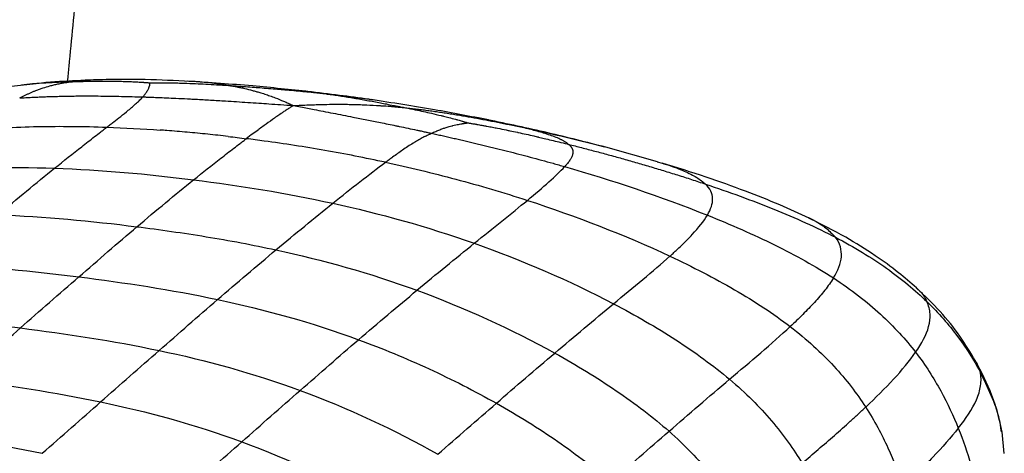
# Paper-space layout '_Dimetric' of a CAD drawing. Header units: millimetres. Extents: x -861 to 1018, y -101 to 902.
# Tile 18 of 19: x 870 to 1018, y 487 to 553. Entities that reach past the tile are written whole.
import ezdxf

# ---------------------------------------------------------------- set-up
doc = ezdxf.new("R2010")
doc.units = ezdxf.units.MM

psp = doc.layouts.new('_Dimetric')

# ---------------------------------------------------------------- linework, layer by layer
at = {"color": 7, "linetype": 'Continuous', "lineweight": 25}
for p, q in [((916.45, 541.38), (913.41, 541.73)), ((923.3, 540.46), (916.45, 541.38)), ((922.89, 540.54), (922.5, 540.6)), ((940.18, 537.53), (944.99, 536.51)), ((958.04, 533.41), (957.79, 533.48)), ((965.84, 531.22), (958.05, 533.41)), ((965.77, 531.22), (966.54, 530.99)), ((1017.49, 490.66), (1017.45, 490.9)), ((1017.9, 487.4), (1017.57, 490.68))]:
    psp.add_line(p, q, dxfattribs=at)
for points, knots in [([(877.25, 543.33), (877.33, 544.06), (877.81, 548.91), (878.67, 557.95), (879.86, 570.68), (881.08, 584.06), (882.36, 598.34), (883.72, 613.54), (884.71, 624.62), (885.28, 631.04), (885.42, 632.56), (885.53, 633.86), (885.65, 635.17), (885.77, 636.48), (885.88, 637.8), (886.17, 641.11), (886.78, 648.4), (887.5, 659.2), (887.95, 670.85), (887.72, 678.1), (887.62, 681.39)], [0, 0, 0, 0, 0.01588, 0.105303, 0.196315, 0.292311, 0.395816, 0.506266, 0.622463, 0.636684, 0.646103, 0.655557, 0.665045, 0.674566, 0.684117, 0.693698, 0.746838, 0.842897, 0.92873, 1, 1, 1, 1]), ([(877.84, 543.24), (875.24, 543.11), (871.32, 542.91), (867.76, 542.37), (866.56, 542.19)], [0, 0, 0, 0, 0.663789, 1, 1, 1, 1]), ([(870.05, 540.8), (870.19, 540.87), (870.45, 541.01), (870.86, 541.21), (871.26, 541.4), (871.67, 541.59), (872.07, 541.76), (872.52, 541.94), (873.02, 542.13), (873.7, 542.37), (874.41, 542.58), (875.17, 542.77), (875.79, 542.91), (876.37, 543.02), (876.9, 543.11), (877.36, 543.18), (877.68, 543.22), (877.84, 543.24)], [0, 0, 0, 0, 0.069311, 0.136715, 0.202295, 0.266143, 0.328354, 0.389032, 0.464655, 0.538808, 0.660898, 0.731502, 0.799072, 0.866217, 0.910786, 0.955344, 1, 1, 1, 1]), ([(882.37, 543.55), (880.71, 543.49), (877.25, 543.36), (873.25, 543.08), (870.87, 542.77), (870.32, 542.71)], [0, 0, 0, 0, 0.4171362, 0.8661372, 1, 1, 1, 1]), ([(882.47, 543.54), (881.87, 543.53), (880.23, 543.5), (878.77, 543.34), (877.84, 543.24)], [0, 0, 0, 0, 0.367952, 1, 1, 1, 1]), ([(877.84, 543.24), (877.84, 543.24), (877.84, 543.24), (877.85, 543.24), (877.9, 543.24), (878.27, 543.26), (878.91, 543.28), (879.79, 543.31), (880.57, 543.32), (881.07, 543.33), (881.29, 543.34), (881.31, 543.34), (881.33, 543.34), (881.5, 543.34), (882.28, 543.35), (883.1, 543.35), (884.05, 543.34), (884.43, 543.33), (884.85, 543.32), (885.34, 543.31), (885.95, 543.29), (886.72, 543.26), (887.2, 543.24), (887.49, 543.22), (887.56, 543.22), (887.63, 543.21), (887.84, 543.2), (888.17, 543.18), (888.48, 543.16), (888.66, 543.15), (888.73, 543.15), (888.77, 543.14), (888.86, 543.14), (888.99, 543.13), (889.12, 543.12), (889.2, 543.11), (889.29, 543.11), (889.36, 543.1), (889.47, 543.09), (889.55, 543.08), (889.61, 543.08), (889.65, 543.08)], [0, 0, 0, 0, 0.000513, 0.000924, 0.001335, 0.014695, 0.097575, 0.172259, 0.245414, 0.299983, 0.301158, 0.302684, 0.304132, 0.305351, 0.347124, 0.505397, 0.51559, 0.585169, 0.602746, 0.620713, 0.707614, 0.75615, 0.811845, 0.827038, 0.827736, 0.828311, 0.845434, 0.878743, 0.910366, 0.92128, 0.925317, 0.925797, 0.932798, 0.946081, 0.958859, 0.965547, 0.96598, 0.979936, 0.983301, 0.991712, 1, 1, 1, 1]), ([(895.62, 543.29), (893.39, 543.4), (888.99, 543.63), (884.44, 543.57), (882.2, 543.55)], [0, 0, 0, 0, 0.507704, 1, 1, 1, 1]), ([(888.51, 540.97), (888.57, 541.02), (888.67, 541.13), (888.81, 541.29), (888.93, 541.45), (889.04, 541.6), (889.16, 541.77), (889.29, 541.97), (889.39, 542.17), (889.45, 542.31), (889.47, 542.36), (889.48, 542.39), (889.5, 542.46), (889.54, 542.57), (889.57, 542.69), (889.59, 542.78), (889.6, 542.83), (889.6, 542.85), (889.6, 542.86), (889.61, 542.89), (889.61, 542.94), (889.62, 542.97), (889.62, 542.99), (889.62, 543), (889.63, 543.02), (889.63, 543.03), (889.63, 543.04), (889.64, 543.04), (889.64, 543.05), (889.64, 543.06), (889.64, 543.07), (889.65, 543.07), (889.65, 543.08)], [0, 0, 0, 0, 0.069487, 0.136693, 0.201799, 0.264947, 0.326246, 0.421512, 0.529417, 0.603547, 0.606414, 0.610187, 0.636351, 0.712212, 0.776573, 0.824139, 0.860612, 0.861413, 0.862314, 0.877837, 0.914384, 0.938141, 0.938896, 0.945772, 0.960563, 0.970578, 0.971276, 0.974794, 0.985287, 0.986002, 0.993061, 1, 1, 1, 1]), ([(889.65, 543.08), (889.68, 543.08), (889.75, 543.08), (889.84, 543.08), (889.95, 543.08), (890.02, 543.08), (890.11, 543.09), (890.22, 543.09), (890.38, 543.09), (890.52, 543.09), (890.64, 543.09), (890.9, 543.09), (891.29, 543.09), (891.63, 543.09), (891.78, 543.09), (891.86, 543.09), (892.35, 543.08), (893.18, 543.07), (894.02, 543.05), (894.51, 543.04), (895.23, 543.01), (896.39, 542.97), (898.02, 542.89), (899.22, 542.82), (900.05, 542.77), (900.66, 542.73), (901.12, 542.71), (901.43, 542.69)], [0, 0, 0, 0, 0.008844, 0.017783, 0.022052, 0.036141, 0.036599, 0.043674, 0.064064, 0.078452, 0.078951, 0.094528, 0.144308, 0.179663, 0.180884, 0.182334, 0.198585, 0.305752, 0.394159, 0.412424, 0.430247, 0.57691, 0.709195, 0.843852, 0.882484, 0.921408, 1, 1, 1, 1]), ([(913.54, 541.75), (910.71, 542.05), (904.66, 542.7), (898.56, 543.1), (895.32, 543.31)], [0, 0, 0, 0, 0.467685, 1, 1, 1, 1]), ([(901.43, 542.69), (899.51, 542.96), (897.5, 543.24), (895.54, 543.29), (895.45, 543.29)], [0, 0, 0, 0, 0.956079, 1, 1, 1, 1]), ([(901.43, 542.69), (901.44, 542.69), (901.47, 542.68), (901.54, 542.67), (901.63, 542.66), (901.8, 542.63), (901.99, 542.6), (902.29, 542.54), (902.49, 542.5), (902.74, 542.46), (903.02, 542.4), (903.42, 542.32), (904.11, 542.16), (904.7, 542.01), (905.27, 541.86), (905.54, 541.79), (905.82, 541.71), (906, 541.66), (906.09, 541.63)], [0, 0, 0, 0, 0.005621, 0.018725, 0.040671, 0.06263, 0.125726, 0.155776, 0.249128, 0.252068, 0.310327, 0.429474, 0.503358, 0.752391, 0.814214, 0.876063, 0.937911, 1, 1, 1, 1]), ([(901.43, 542.69), (901.58, 542.68), (901.88, 542.66), (902.48, 542.62), (903.07, 542.58), (903.94, 542.51), (904.55, 542.47), (905.37, 542.41), (906.64, 542.31), (908.24, 542.19), (910.39, 542), (911.7, 541.88), (912.68, 541.78), (913.23, 541.73), (914.35, 541.61), (915.55, 541.48), (916.3, 541.39), (916.43, 541.38), (916.45, 541.38)], [0, 0, 0, 0, 0.029744, 0.059678, 0.119606, 0.147347, 0.234398, 0.240561, 0.311455, 0.487043, 0.560943, 0.740302, 0.748859, 0.75713, 0.848372, 0.974608, 0.99658, 1, 1, 1, 1]), ([(870.05, 540.8), (870.36, 540.82), (870.96, 540.85), (871.86, 540.9), (872.77, 540.95), (873.68, 540.98), (874.59, 541.02), (875.5, 541.04), (876.41, 541.07), (877.32, 541.08), (878.23, 541.1), (879.35, 541.11), (880.68, 541.11), (882.23, 541.1), (883.78, 541.08), (885.35, 541.05), (886.92, 541.01), (887.98, 540.98), (888.51, 540.97)], [0, 0, 0, 0, 0.0520682, 0.1038119, 0.1552493, 0.2063985, 0.2572774, 0.307904, 0.358296, 0.4084712, 0.4584473, 0.5082417, 0.5908845, 0.6731495, 0.7551159, 0.8368617, 0.9184643, 1, 1, 1, 1]), ([(906.09, 541.63), (906.22, 541.59), (906.48, 541.51), (906.86, 541.39), (907.23, 541.26), (907.76, 541.08), (908.58, 540.77), (909.34, 540.46), (910.05, 540.16), (910.37, 540.01), (910.79, 539.82), (910.98, 539.74), (911.13, 539.67)], [0, 0, 0, 0, 0.070769, 0.142304, 0.214936, 0.281166, 0.444008, 0.700044, 0.741865, 0.879697, 0.904138, 1, 1, 1, 1]), ([(922.5, 540.6), (921.02, 540.8), (917.95, 541.23), (914.88, 541.59), (913.3, 541.78)], [0, 0, 0, 0, 0.482162, 1, 1, 1, 1]), ([(916.45, 541.38), (916.61, 541.36), (916.92, 541.31), (917.56, 541.22), (918.36, 541.1), (919.63, 540.89), (920.91, 540.68), (922.55, 540.38), (923.83, 540.15), (924.81, 539.96), (925.45, 539.83), (925.93, 539.74), (926.65, 539.6), (927.12, 539.51), (927.61, 539.41), (927.85, 539.36), (927.97, 539.34)], [0, 0, 0, 0, 0.043831, 0.087446, 0.173847, 0.259789, 0.428745, 0.512996, 0.688388, 0.759372, 0.762214, 0.851755, 0.880331, 0.94029, 0.970267, 1, 1, 1, 1]), ([(883.13, 536.42), (883.31, 536.55), (883.66, 536.82), (884.36, 537.36), (885.27, 538.07), (886.44, 539.01), (887.32, 539.76), (887.87, 540.28), (888.11, 540.51), (888.33, 540.74), (888.45, 540.89), (888.51, 540.97)], [0, 0, 0, 0, 0.087461, 0.173303, 0.349289, 0.549254, 0.788711, 0.844635, 0.898064, 0.949994, 1, 1, 1, 1]), ([(888.51, 540.97), (888.7, 540.96), (889.06, 540.95), (889.8, 540.92), (890.82, 540.88), (892.11, 540.83), (893.61, 540.76), (894.81, 540.7), (895.81, 540.65), (896.95, 540.59), (898.71, 540.49), (901.3, 540.34), (903.74, 540.18), (905.91, 540.03), (907.56, 539.92), (909.28, 539.8), (910.5, 539.71), (911.13, 539.67)], [0, 0, 0, 0, 0.025126, 0.050438, 0.101515, 0.163229, 0.225391, 0.303818, 0.324504, 0.359103, 0.456288, 0.557016, 0.702483, 0.776383, 0.841366, 0.917611, 1, 1, 1, 1]), ([(911.13, 539.67), (911.42, 539.68), (911.91, 539.7), (912.78, 539.74), (913.4, 539.77), (914.15, 539.79), (914.95, 539.82), (916.25, 539.85), (917.4, 539.86), (918.44, 539.86), (919.28, 539.85), (919.94, 539.84), (920.27, 539.83)], [0, 0, 0, 0, 0.095704, 0.161932, 0.289837, 0.29968, 0.408434, 0.555859, 0.725843, 0.785088, 0.893629, 1, 1, 1, 1]), ([(911.13, 539.67), (911.5, 539.6), (912.22, 539.46), (913.27, 539.26), (914.39, 539.05), (915.66, 538.8), (917.59, 538.43), (919.77, 538.01), (922.15, 537.54), (923.92, 537.18), (925.37, 536.88), (926.32, 536.69), (927.75, 536.39), (928.96, 536.14), (930.21, 535.87), (930.77, 535.75), (931.34, 535.62), (931.71, 535.54), (931.89, 535.5)], [0, 0, 0, 0, 0.055671, 0.108422, 0.158635, 0.223677, 0.297522, 0.443566, 0.543726, 0.641202, 0.696364, 0.751032, 0.774612, 0.898386, 0.920309, 0.949509, 0.974845, 1, 1, 1, 1]), ([(920.27, 539.83), (920.43, 539.83), (920.75, 539.82), (921.38, 539.8), (922.49, 539.75), (923.52, 539.7), (924.7, 539.62), (925.35, 539.58), (925.93, 539.53), (926.28, 539.5), (926.6, 539.47), (927.09, 539.43), (927.49, 539.39), (927.81, 539.36), (927.97, 539.34)], [0, 0, 0, 0, 0.062168, 0.124075, 0.247774, 0.496694, 0.524473, 0.707769, 0.747794, 0.750732, 0.844081, 0.874145, 0.937293, 1, 1, 1, 1]), ([(940.45, 537.5), (937.74, 538.03), (931.82, 539.18), (925.99, 540.07), (922.84, 540.55)], [0, 0, 0, 0, 0.458328, 1, 1, 1, 1]), ([(910.66, 539.37), (910.51, 539.27), (910.2, 539.07), (909.74, 538.76), (909.23, 538.41), (908.65, 538.01), (907.8, 537.42), (906.94, 536.8), (906.29, 536.33), (906.06, 536.15)], [0, 0, 0, 0, 0.10181, 0.200916, 0.298283, 0.43817, 0.578187, 0.846943, 1, 1, 1, 1]), ([(927.97, 539.34), (928.47, 539.24), (929.38, 539.05), (930.68, 538.77), (931.98, 538.48), (932.91, 538.26), (933.5, 538.12), (933.89, 538.02), (934.56, 537.85), (935.23, 537.68), (935.62, 537.57), (935.67, 537.56), (935.74, 537.54), (935.91, 537.49), (936.17, 537.42), (936.43, 537.35), (936.58, 537.3), (936.67, 537.27), (936.78, 537.24), (936.91, 537.2), (936.99, 537.18), (937.06, 537.16), (937.11, 537.14), (937.19, 537.11), (937.26, 537.09), (937.31, 537.08), (937.34, 537.07)], [0, 0, 0, 0, 0.157432, 0.290856, 0.415909, 0.569941, 0.58776, 0.606019, 0.694402, 0.801515, 0.817757, 0.819207, 0.820427, 0.838442, 0.872739, 0.905481, 0.921044, 0.921542, 0.935925, 0.956308, 0.96338, 0.963838, 0.977933, 0.982203, 0.991149, 1, 1, 1, 1]), ([(927.97, 539.34), (928.26, 539.31), (928.84, 539.25), (929.72, 539.14), (930.61, 539.03), (931.51, 538.91), (932.41, 538.79), (933.32, 538.66), (934.25, 538.51), (935.18, 538.37), (936.38, 538.17), (937.85, 537.91), (939.59, 537.59), (941.37, 537.25), (943.17, 536.89), (944.38, 536.64), (944.99, 536.51)], [0, 0, 0, 0, 0.05072, 0.101969, 0.153747, 0.206055, 0.258897, 0.312275, 0.366198, 0.420671, 0.475703, 0.576445, 0.679144, 0.783892, 0.890799, 1, 1, 1, 1]), ([(931.89, 535.5), (932, 535.55), (932.2, 535.65), (932.52, 535.79), (932.83, 535.92), (933.14, 536.04), (933.52, 536.18), (933.98, 536.34), (934.48, 536.49), (934.83, 536.59), (934.98, 536.63), (935, 536.63), (935.01, 536.63), (935.04, 536.64), (935.21, 536.68), (935.51, 536.76), (935.91, 536.84), (936.21, 536.9), (936.42, 536.93), (936.51, 536.95), (936.55, 536.95), (936.55, 536.95), (936.55, 536.95), (936.59, 536.96), (936.71, 536.98), (936.85, 537), (936.97, 537.02), (937.02, 537.02), (937.07, 537.03), (937.13, 537.04), (937.17, 537.05), (937.2, 537.05), (937.23, 537.05), (937.27, 537.06), (937.3, 537.06), (937.33, 537.07), (937.34, 537.07)], [0, 0, 0, 0, 0.069461, 0.136637, 0.201714, 0.264836, 0.326114, 0.421364, 0.529264, 0.603394, 0.606261, 0.608219, 0.609783, 0.611346, 0.624847, 0.700429, 0.76579, 0.826366, 0.849938, 0.868217, 0.868656, 0.869232, 0.869778, 0.870238, 0.888097, 0.926893, 0.942398, 0.943154, 0.953252, 0.967372, 0.97308, 0.973808, 0.983891, 0.987006, 0.99362, 1, 1, 1, 1]), ([(937.34, 537.07), (937.38, 537.06), (937.47, 537.05), (937.57, 537.03), (937.7, 537.01), (937.79, 536.99), (937.9, 536.98), (938.03, 536.95), (938.24, 536.92), (938.41, 536.89), (938.5, 536.88), (938.58, 536.86), (938.9, 536.81), (939.37, 536.72), (939.79, 536.65), (939.97, 536.61), (940.05, 536.6), (940.42, 536.53), (941.02, 536.42), (941.99, 536.23), (942.77, 536.07), (943.39, 535.94), (943.94, 535.83), (944.46, 535.72), (945.66, 535.46), (946.7, 535.23), (947.69, 535), (947.91, 534.95), (947.93, 534.94), (947.95, 534.94), (948.24, 534.87), (948.89, 534.72), (949.9, 534.47), (951.06, 534.19), (951.91, 533.98), (952.4, 533.86), (952.47, 533.84), (952.47, 533.84), (952.48, 533.84), (952.48, 533.84)], [0, 0, 0, 0, 0.008289, 0.0167, 0.020064, 0.034018, 0.034451, 0.041138, 0.060499, 0.074196, 0.074676, 0.078713, 0.089626, 0.137727, 0.171682, 0.172257, 0.172955, 0.188149, 0.243845, 0.292383, 0.379286, 0.397253, 0.414831, 0.48859, 0.498589, 0.653737, 0.694646, 0.695865, 0.697314, 0.698839, 0.700014, 0.754581, 0.827733, 0.902416, 0.985289, 0.99865, 0.999066, 0.999482, 1, 1, 1, 1]), ([(958.06, 533.41), (955.16, 534.15), (949.26, 535.66), (943.3, 536.9), (940.26, 537.54)], [0, 0, 0, 0, 0.491056, 1, 1, 1, 1]), ([(862.54, 535.98), (865.94, 536.27), (869.35, 536.44), (876.21, 536.58), (879.66, 536.54), (883.13, 536.42)], [0, 0, 0, 0, 0.5, 0.5, 1, 1, 1, 1]), ([(875.29, 530.26), (876.68, 531.37), (878.05, 532.45), (880.02, 534), (880.67, 534.5), (881.61, 535.24), (882.08, 535.6), (882.53, 535.95), (882.84, 536.19), (882.99, 536.3), (883.13, 536.42)], [0, 0, 0, 0, 0.5, 0.5, 0.75, 0.75, 0.875, 0.9375, 0.9375, 1, 1, 1, 1]), ([(901.36, 535.02), (900.85, 535.08), (899.83, 535.2), (897.78, 535.41), (895.22, 535.66), (892.83, 535.86), (891.47, 535.96), (891.13, 535.98)], [0, 0, 0, 0, 0.149668, 0.299429, 0.599311, 0.899652, 1, 1, 1, 1]), ([(906.06, 536.15), (906.01, 536.12), (905.95, 536.08), (905.9, 536.04), (905.63, 535.84), (905.35, 535.64), (905.08, 535.43), (904.75, 535.19), (904.42, 534.94), (904.08, 534.69)], [-0.000438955, -0.000438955, -0.000438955, -0.000438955, 0, 0, 0, 0.002332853, 0.002332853, 0.002332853, 0.005148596, 0.005148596, 0.005148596, 0.005148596]), ([(930.84, 535), (930.93, 535.04), (931.1, 535.13), (931.36, 535.26), (931.63, 535.38), (931.8, 535.46), (931.89, 535.5)], [0, 0, 0, 0, 0.258695, 0.5117, 0.758759, 1, 1, 1, 1]), ([(931.89, 535.5), (932.16, 535.44), (932.69, 535.33), (933.49, 535.15), (934.29, 534.97), (935.1, 534.79), (935.91, 534.6), (936.72, 534.41), (937.54, 534.22), (938.35, 534.03), (939.17, 533.83), (940, 533.64), (940.82, 533.43), (941.93, 533.16), (943.32, 532.81), (945.01, 532.38), (946.7, 531.93), (948.42, 531.47), (950.14, 530.99), (951.3, 530.66), (951.88, 530.49)], [0, 0, 0, 0, 0.0407648, 0.081537, 0.122326, 0.1631412, 0.2039921, 0.2448885, 0.2858398, 0.326856, 0.3679467, 0.4091217, 0.4503911, 0.4917648, 0.574853, 0.6584781, 0.742722, 0.8276678, 0.9133989, 1, 1, 1, 1]), ([(952.48, 533.84), (952.45, 533.87), (952.38, 533.93), (952.26, 534.02), (952.13, 534.1), (952, 534.19), (951.85, 534.28), (951.7, 534.37), (951.53, 534.45), (951.19, 534.63), (950.6, 534.88), (949.71, 535.21), (948.75, 535.52), (947.78, 535.8), (946.82, 536.06), (945.89, 536.29), (945.28, 536.44), (944.99, 536.51)], [0, 0, 0, 0, 0.028271, 0.0566, 0.085005, 0.113505, 0.142118, 0.17086, 0.199746, 0.228793, 0.347329, 0.468359, 0.587164, 0.700436, 0.807496, 0.9076, 1, 1, 1, 1]), ([(896.16, 528.52), (897.55, 529.63), (898.91, 530.71), (900.9, 532.26), (901.55, 532.77), (902.52, 533.5), (902.83, 533.75), (903.31, 534.1), (903.46, 534.22), (903.78, 534.46), (903.93, 534.58), (904.09, 534.69)], [0, 0, 0, 0, 0.5, 0.5, 0.75, 0.75, 0.875, 0.875, 0.9375, 0.9375, 1, 1, 1, 1]), ([(924.99, 531.14), (923.47, 531.47), (921.95, 531.78), (918.91, 532.38), (917.39, 532.66), (914.36, 533.19), (912.84, 533.44), (909.81, 533.91), (908.29, 534.13), (906.77, 534.34)], [0, 0, 0, 0, 0.25, 0.25, 0.5, 0.5, 0.75, 0.75, 1, 1, 1, 1]), ([(930.84, 535), (930.73, 534.93), (930.5, 534.81), (930.16, 534.62), (929.81, 534.43), (929.47, 534.22), (928.97, 533.92), (928.33, 533.51), (927.56, 532.99), (926.79, 532.45), (926.12, 531.97), (925.51, 531.53), (925.16, 531.27), (924.99, 531.14)], [0, 0, 0, 0, 0.051198, 0.103775, 0.157702, 0.212945, 0.269473, 0.401227, 0.538896, 0.671433, 0.808325, 0.903304, 1, 1, 1, 1]), ([(952.48, 533.84), (952.52, 533.81), (952.59, 533.74), (952.68, 533.65), (952.77, 533.56), (952.84, 533.47), (952.91, 533.37), (952.97, 533.28), (953.02, 533.18), (953.05, 533.08), (953.09, 532.99), (953.13, 532.78), (953.13, 532.44), (952.98, 532), (952.74, 531.55), (952.45, 531.15), (952.16, 530.8), (951.97, 530.59), (951.88, 530.49)], [0, 0, 0, 0, 0.02873, 0.057397, 0.086029, 0.114657, 0.143309, 0.172014, 0.2008, 0.229696, 0.258728, 0.287922, 0.419506, 0.556858, 0.684285, 0.818679, 0.907655, 1, 1, 1, 1]), ([(952.48, 533.84), (952.8, 533.76), (953.45, 533.59), (954.43, 533.34), (955.41, 533.09), (956.41, 532.82), (957.41, 532.56), (958.43, 532.28), (959.45, 532), (960.47, 531.72), (961.5, 531.43), (962.89, 531.03), (964.63, 530.52), (966.73, 529.89), (968.83, 529.24), (970.94, 528.57), (972.34, 528.1), (973.04, 527.87)], [0, 0, 0, 0, 0.046146, 0.092876, 0.140158, 0.187965, 0.236268, 0.285039, 0.334248, 0.383867, 0.433866, 0.484214, 0.585812, 0.688437, 0.791843, 0.895781, 1, 1, 1, 1]), ([(924.99, 531.14), (928.49, 530.39), (932, 529.55), (939.09, 527.66), (942.67, 526.6), (946.28, 525.43)], [0, 0, 0, 0, 0.5, 0.5, 1, 1, 1, 1]), ([(988.62, 522.74), (987.15, 523.42), (983.98, 524.88), (978.8, 526.92), (972.91, 529.04), (968.72, 530.34), (966.51, 531.02)], [0, 0, 0, 0, 0.202779, 0.437342, 0.703827, 1, 1, 1, 1]), ([(966.54, 530.99), (966.82, 530.91), (968.04, 530.55), (969.83, 529.85), (971.81, 528.89), (972.63, 528.21), (973.04, 527.87)], [0, 0, 0, 0, 0.091596, 0.409135, 0.708966, 1, 1, 1, 1]), ([(946.28, 525.43), (947.47, 526.41), (948.56, 527.34), (950.46, 529.04), (951.26, 529.81), (951.88, 530.49)], [0, 0, 0, 0, 0.5, 0.5, 1, 1, 1, 1]), ([(973.31, 523.2), (973.84, 524.1), (974.12, 524.92), (974.07, 526.47), (973.74, 527.19), (973.04, 527.87)], [0, 0, 0, 0, 0.5, 0.5, 1, 1, 1, 1]), ([(973.04, 527.87), (976.53, 526.7), (979.98, 525.44), (986.56, 522.78), (989.68, 521.38), (992.54, 519.89)], [0, 0, 0, 0, 0.5, 0.5, 1, 1, 1, 1]), ([(967.69, 517.05), (967.77, 517.12), (967.85, 517.19), (968, 517.33), (968.23, 517.54), (968.76, 518.03), (969.2, 518.44), (970.04, 519.26), (970.57, 519.79), (972.01, 521.33), (972.78, 522.31), (973.31, 523.2)], [0, 0, 0, 0, 0.03125, 0.03125, 0.0625, 0.125, 0.25, 0.25, 0.5, 0.5, 1, 1, 1, 1]), ([(973.31, 523.2), (976.81, 521.8), (980.21, 520.31), (986.58, 517.17), (989.56, 515.52), (992.24, 513.77)], [0, 0, 0, 0, 0.5, 0.5, 1, 1, 1, 1]), ([(1004.71, 512.28), (1003.82, 513.05), (1001.84, 514.78), (998.29, 517.33), (993.82, 520.13), (990.4, 521.84), (988.53, 522.78)], [0, 0, 0, 0, 0.182667, 0.40576, 0.675608, 1, 1, 1, 1]), ([(988.57, 522.73), (988.72, 522.67), (989.79, 522.22), (991.23, 521.28), (992.1, 520.34), (992.54, 519.89)], [0, 0, 0, 0, 0.07345, 0.54395, 1, 1, 1, 1]), ([(878.92, 513.94), (880.39, 515.21), (881.85, 516.48), (884.76, 518.99), (886.22, 520.24), (887.66, 521.46)], [0, 0, 0, 0, 0.5, 0.5, 1, 1, 1, 1]), ([(887.66, 521.46), (891.12, 521.03), (894.58, 520.54), (901.54, 519.4), (905.03, 518.75), (908.53, 517.99)], [0, 0, 0, 0, 0.5, 0.5, 1, 1, 1, 1]), ([(992.24, 513.77), (992.92, 514.89), (993.35, 515.95), (993.51, 517.98), (993.25, 518.96), (992.54, 519.89)], [0, 0, 0, 0, 0.5, 0.5, 1, 1, 1, 1]), ([(992.54, 519.89), (995.39, 518.4), (997.94, 516.84), (1002.5, 513.61), (1004.5, 511.93), (1006.27, 510.22)], [0, 0, 0, 0, 0.5, 0.5, 1, 1, 1, 1]), ([(967.69, 517.05), (971.09, 515.45), (974.35, 513.77), (980.43, 510.25), (983.24, 508.41), (985.75, 506.48)], [0, 0, 0, 0, 0.5, 0.5, 1, 1, 1, 1]), ([(992.24, 513.77), (992.05, 513.47), (991.85, 513.16), (991.42, 512.54), (991.19, 512.23), (990.47, 511.32), (989.94, 510.71), (988.83, 509.49), (988.25, 508.89), (987.03, 507.68), (986.4, 507.08), (985.75, 506.48)], [0, 0, 0, 0, 0.125, 0.125, 0.25, 0.25, 0.5, 0.5, 0.75, 0.75, 1, 1, 1, 1]), ([(992.24, 513.77), (994.92, 512.03), (997.26, 510.2), (1001.34, 506.46), (1003.08, 504.54), (1004.57, 502.61)], [0, 0, 0, 0, 0.5, 0.5, 1, 1, 1, 1]), ([(1004.65, 512.27), (1004.77, 512.18), (1005.61, 511.55), (1005.97, 510.83), (1006.27, 510.22)], [0, 0, 0, 0, 0.146324, 1, 1, 1, 1]), ([(1013.58, 501.3), (1012.81, 502.56), (1011.23, 505.18), (1008.26, 508.87), (1005.92, 511.12), (1004.71, 512.28)], [0, 0, 0, 0, 0.3109592, 0.6435795, 1, 1, 1, 1]), ([(1004.58, 502.61), (1005.49, 503.92), (1006.2, 505.21), (1006.7, 507.12), (1006.78, 507.75), (1006.71, 509), (1006.56, 509.62), (1006.27, 510.22)], [0, 0, 0, 0, 0.5, 0.5, 0.75, 0.75, 1, 1, 1, 1]), ([(1006.27, 510.22), (1008.04, 508.51), (1009.57, 506.76), (1012.2, 503.23), (1013.31, 501.45), (1014.26, 499.7)], [0, 0, 0, 0, 0.5, 0.5, 1, 1, 1, 1]), ([(959.22, 509.9), (962.51, 508.18), (965.66, 506.36), (971.51, 502.57), (974.22, 500.61), (976.64, 498.56)], [0, 0, 0, 0, 0.5, 0.5, 1, 1, 1, 1]), ([(985.75, 506.48), (988.26, 504.55), (990.43, 502.56), (994.17, 498.5), (995.75, 496.44), (997.08, 494.38)], [0, 0, 0, 0, 0.5, 0.5, 1, 1, 1, 1]), ([(920.94, 504.5), (924.5, 503.2), (928.04, 501.72), (934.99, 498.52), (938.38, 496.79), (941.63, 494.96)], [0, 0, 0, 0, 0.5, 0.5, 1, 1, 1, 1]), ([(950.39, 502.5), (953.64, 500.7), (956.74, 498.81), (962.5, 494.88), (965.17, 492.85), (967.55, 490.75)], [0, 0, 0, 0, 0.5, 0.5, 1, 1, 1, 1]), ([(1004.58, 502.61), (1006.07, 500.67), (1007.3, 498.73), (1009.4, 494.91), (1010.25, 493.02), (1010.99, 491.21)], [0, 0, 0, 0, 0.5, 0.5, 1, 1, 1, 1]), ([(1017.58, 490.6), (1017.15, 492.47), (1016.27, 496.24), (1014.45, 499.66), (1013.53, 501.39)], [0, 0, 0, 0, 0.4956072, 1, 1, 1, 1]), ([(1013.54, 501.36), (1013.75, 500.99), (1014.06, 500.45), (1014.21, 499.88), (1014.26, 499.7)], [0, 0, 0, 0, 0.672848, 1, 1, 1, 1]), ([(976.64, 498.56), (979.06, 496.52), (981.14, 494.43), (984.75, 490.19), (986.27, 488.06), (987.55, 485.94)], [0, 0, 0, 0, 0.5, 0.5, 1, 1, 1, 1]), ([(1010.99, 491.21), (1012.11, 492.63), (1013.09, 494.05), (1014.02, 496.18), (1014.24, 496.89), (1014.44, 498.3), (1014.42, 499), (1014.26, 499.7)], [0, 0, 0, 0, 0.5, 0.5, 0.75, 0.75, 1, 1, 1, 1]), ([(1017.45, 490.9), (1017.37, 491.41), (1017.09, 493.22), (1016, 496.18), (1014.84, 498.52), (1014.26, 499.7)], [0, 0, 0, 0, 0.164956, 0.579818, 1, 1, 1, 1]), ([(941.63, 494.96), (944.87, 493.13), (947.97, 491.21), (953.72, 487.23), (956.38, 485.17), (958.75, 483.05)], [0, 0, 0, 0, 0.5, 0.5, 1, 1, 1, 1]), ([(987.55, 485.94), (989.14, 487.32), (990.78, 488.72), (993.19, 490.84), (993.99, 491.55), (995.17, 492.61), (995.75, 493.14), (996.42, 493.76), (996.75, 494.07), (996.89, 494.2), (996.99, 494.29), (997.03, 494.34), (997.08, 494.38)], [0, 0, 0, 0, 0.5, 0.5, 0.75, 0.75, 0.875, 0.9375, 0.96875, 0.984375, 0.984375, 1, 1, 1, 1]), ([(997.08, 494.38), (998.41, 492.32), (999.5, 490.28), (1001.32, 486.28), (1002.05, 484.33), (1002.68, 482.46)], [0, 0, 0, 0, 0.5, 0.5, 1, 1, 1, 1]), ([(1010.99, 491.21), (1009.86, 489.79), (1008.57, 488.34), (1005.77, 485.41), (1004.26, 483.94), (1002.68, 482.46)], [0, 0, 0, 0, 0.5, 0.5, 1, 1, 1, 1]), ([(1010.99, 491.21), (1011.72, 489.39), (1012.36, 487.57), (1013.36, 483.86), (1013.72, 481.98), (1013.89, 480.07)], [0, 0, 0, 0, 0.5, 0.5, 1, 1, 1, 1]), ([(967.55, 490.75), (969.93, 488.65), (971.99, 486.51), (975.55, 482.2), (977.04, 480.03), (978.31, 477.89)], [0, 0, 0, 0, 0.5, 0.5, 1, 1, 1, 1])]:
    psp.add_open_spline(points, degree=3, knots=knots, dxfattribs=at)
for points in [[(911.13, 539.67), (910.97, 539.57), (910.82, 539.47), (910.66, 539.37)], [(883.13, 536.42), (885.79, 536.32), (888.45, 536.18), (891.13, 535.98)], [(944.99, 536.51), (949.09, 535.64), (953.43, 534.63), (957.79, 533.48)], [(901.36, 535.02), (902.27, 534.92), (903.18, 534.81), (904.08, 534.69)], [(906.77, 534.34), (905.87, 534.46), (904.98, 534.58), (904.08, 534.69)], [(917.06, 524.99), (919.84, 527.22), (922.52, 529.32), (924.99, 531.14)], [(854.25, 529.57), (861.29, 530.31), (868.31, 530.49), (875.29, 530.26)], [(866.8, 523.25), (869.68, 525.67), (872.52, 528.03), (875.29, 530.26)], [(875.29, 530.26), (882.28, 530.02), (889.24, 529.39), (896.16, 528.52)], [(951.88, 530.49), (958.89, 528.47), (966.31, 526.01), (973.31, 523.2)], [(887.66, 521.46), (890.55, 523.91), (893.4, 526.29), (896.16, 528.52)], [(896.16, 528.52), (903.08, 527.65), (910.04, 526.53), (917.06, 524.99)], [(908.53, 517.99), (911.43, 520.41), (914.29, 522.77), (917.06, 524.99)], [(917.06, 524.99), (924.08, 523.46), (931.16, 521.51), (938.3, 518.98)], [(938.3, 518.98), (941.13, 521.26), (943.9, 523.46), (946.28, 525.43)], [(946.28, 525.43), (953.51, 523.08), (960.88, 520.24), (967.69, 517.05)], [(866.8, 523.25), (873.8, 523), (880.76, 522.33), (887.66, 521.46)], [(929.7, 511.92), (932.6, 514.34), (935.48, 516.7), (938.3, 518.98)], [(938.3, 518.98), (945.45, 516.45), (952.63, 513.36), (959.22, 509.9)], [(899.77, 510.53), (902.7, 513.06), (905.64, 515.56), (908.53, 517.99)], [(908.53, 517.99), (915.54, 516.47), (922.6, 514.52), (929.7, 511.92)], [(959.22, 509.9), (962.18, 512.35), (965.17, 514.78), (967.69, 517.05)], [(858.08, 515.78), (865.09, 515.5), (872.03, 514.81), (878.92, 513.94)], [(870.15, 506.26), (873.08, 508.83), (876, 511.39), (878.92, 513.94)], [(878.92, 513.94), (885.82, 513.07), (892.76, 512.02), (899.77, 510.53)], [(920.94, 504.5), (923.87, 507.02), (926.8, 509.5), (929.7, 511.92)], [(929.7, 511.92), (936.8, 509.32), (943.89, 506.09), (950.39, 502.5)], [(890.98, 502.88), (893.91, 505.45), (896.84, 508), (899.77, 510.53)], [(899.77, 510.53), (906.77, 509.04), (913.84, 507.12), (920.94, 504.5)], [(950.39, 502.5), (953.32, 504.99), (956.25, 507.46), (959.22, 509.9)], [(849.32, 508.13), (856.32, 507.84), (863.27, 507.13), (870.15, 506.26)], [(861.38, 498.54), (864.31, 501.11), (867.23, 503.69), (870.15, 506.26)], [(870.15, 506.26), (877.04, 505.39), (883.98, 504.36), (890.98, 502.88)], [(976.64, 498.56), (979.75, 501.2), (982.97, 503.9), (985.75, 506.48)], [(912.16, 496.88), (915.09, 499.44), (918.01, 501.99), (920.94, 504.5)], [(882.21, 495.16), (885.14, 497.74), (888.06, 500.32), (890.98, 502.88)], [(890.98, 502.88), (897.99, 501.41), (905.05, 499.5), (912.16, 496.88)], [(941.63, 494.96), (944.54, 497.49), (947.46, 500.01), (950.39, 502.5)], [(997.08, 494.38), (1000.08, 497.2), (1002.75, 499.98), (1004.58, 502.61)], [(861.38, 498.53), (868.27, 497.67), (875.21, 496.63), (882.21, 495.16)], [(967.55, 490.75), (970.52, 493.33), (973.53, 495.92), (976.64, 498.56)], [(903.4, 489.16), (906.32, 491.74), (909.24, 494.32), (912.16, 496.88)], [(912.16, 496.88), (919.28, 494.27), (926.37, 490.97), (932.86, 487.3)], [(873.45, 487.44), (876.37, 490.01), (879.29, 492.58), (882.21, 495.16)], [(882.21, 495.16), (889.22, 493.69), (896.28, 491.78), (903.39, 489.16)], [(932.86, 487.3), (935.78, 489.87), (938.71, 492.42), (941.63, 494.96)], [(852.62, 490.82), (859.51, 489.95), (866.45, 488.91), (873.45, 487.44)], [(958.75, 483.04), (961.67, 485.61), (964.58, 488.17), (967.55, 490.75)], [(894.63, 481.44), (897.55, 484.01), (900.47, 486.59), (903.4, 489.16)], [(903.4, 489.16), (910.51, 486.55), (917.6, 483.25), (924.1, 479.58)]]:
    psp.add_open_spline(points, degree=3, dxfattribs=at)

doc.saveas('drawing.dxf')
